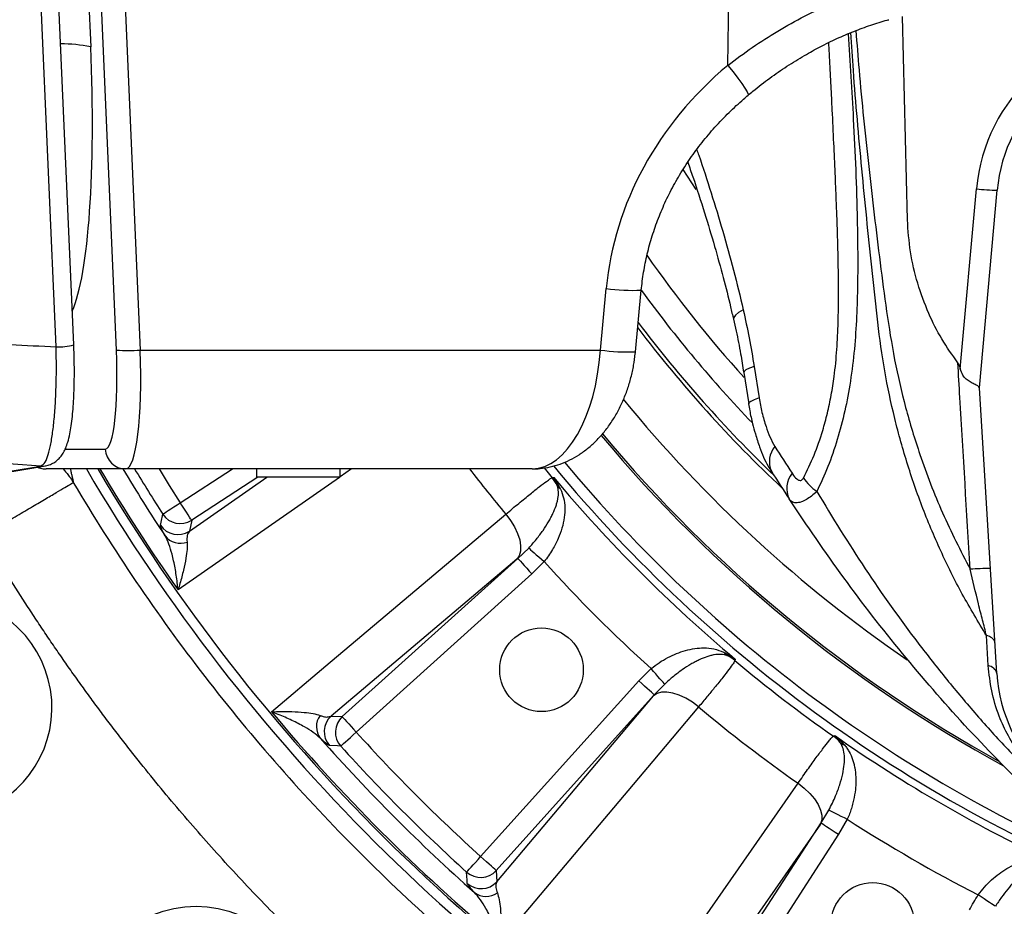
# Model space of a CAD drawing. Extents: x 0 to 16820, y 0 to 11880.
# Tile 10 of 77: x 7970 to 8206, y 6075 to 6287. Entities that reach past the tile are written whole.
import ezdxf

# ---------------------------------------------------------------- set-up
doc = ezdxf.new("R2010")
doc.units = 0
doc.header["$LTSCALE"] = 20
doc.layers.get('0').update_dxf_attribs({"linetype": 'CONTINUOUS'})
doc.styles.add('SLDTEXTSTYLE0', font='TXT', dxfattribs={"width": 0.605})
doc.dimstyles.new('SLDDIMSTYLE1', dxfattribs={"dimtxt": 100, "dimasz": 100, "dimexe": 0, "dimexo": 0.0625, "dimgap": 25, "dimtad": 1, "dimdec": 4, "dimlfac": 20, "dimzin": 12, "dimtxsty": 'SLDTEXTSTYLE0', "dimsah": 1, "dimcen": 0.09, "dimazin": 3, "dimtfac": 1, "dimtofl": 0, "dimtmove": 0, "dimatfit": 3, "dimtolj": 1, "dimtzin": 12})

# ---------------------------------------------------------------- blocks, each defined once
blk = doc.blocks.new('_D_3')
at = {"color": 7, "linetype": 'CONTINUOUS'}
for p, q in [((8406, 6401.82), (13085.4, 6401.82)), ((4232.76, 5673.02), (3718.3, 5582.3))]:
    blk.add_line(p, q, dxfattribs=at)
blk.add_arc((8366, 6401.82), 4689.4, 190, 0, dxfattribs=at)
for points in [[(13055.4, 6401.82), (13039.33, 6301.99), (13069.33, 6301.67)], [(3747.84, 5587.51), (3751.51, 5486.46), (3781, 5491.99)]]:
    blk.add_solid(points, dxfattribs=at)
at = {"color": 7, "linetype": 'CONTINUOUS', "insert": (8621.93, 1846.3), "char_height": 100, "attachment_point": 1, "rotation": 5, "style": 'SLDTEXTSTYLE0'}
blk.add_mtext('170°', dxfattribs=at)

msp = doc.modelspace()

# ---------------------------------------------------------------- linework, layer by layer
at = {"color": 8, "linetype": 'CONTINUOUS'}
for p, q in [((7984.6988929, 6338.8197942), (7987.2504486, 6280.2497147)), ((7993.3907701, 6207.7497093), (7987.6807941, 6338.8197942)), ((7993.3935715, 6338.8197942), (7999.1035474, 6207.7497093)), ((7978.973837, 6208.5144667), (7973.7031473, 6329.6982868)), ((8139.6701349, 6275.8220582), (8140.087874, 6302.8197958)), ((8132.1403993, 6246.1519538), (8129.0130181, 6250.9556709)), ((8195.2874227, 6203.2358496), (8199.1664184, 6246.282324)), ((8109.1973199, 6207.7497093), (8110.5873598, 6222.483307)), ((7999.1035474, 6207.7497093), (8109.1973199, 6207.7497093)), ((8145.9824903, 6203.810945), (8147.1491618, 6196.3082998)), ((7981.1364425, 6184.0581147), (7990.7116009, 6184.0581147)), ((7964.4460393, 6178.1962065), (7975.2896143, 6180.0119428)), ((8008.6918188, 6171.2226866), (8021.160276, 6179.3197988)), ((8049.6801747, 6179.3197988), (8046.9181253, 6177.3954181)), ((8095.7058383, 6179.5476376), (8097.6585461, 6177.1941333)), ((8046.7512919, 6177.2791891), (8008.1420554, 6150.3793596)), ((8010.8514441, 6164.4051372), (8029.3899788, 6177.3197947)), ((8027.2483541, 6177.3197947), (8011.4112807, 6167.0350729)), ((8011.4112807, 6167.0350729), (8010.8514441, 6164.4051372)), ((8089.4568874, 6157.9163967), (8092.0479311, 6160.3994815)), ((8089.2112268, 6157.7095537), (8044.7535826, 6120.2230452)), ((8047.4388016, 6120.0831233), (8089.4568874, 6157.9163967)), ((8095.7380546, 6157.1443675), (8092.7979661, 6154.2057692)), ((8092.7979661, 6154.2057692), (8050.7798506, 6116.3724957)), ((8202.0014687, 6132.2744189), (8201.57385, 6139.4495665)), ((8118.3829023, 6128.620833), (8121.3215007, 6131.5609215)), ((8080.5496288, 6086.6027175), (8118.3829023, 6128.620833)), ((8124.5766146, 6127.870798), (8122.0935298, 6125.2797543)), ((8122.0935298, 6125.2797543), (8084.2602564, 6083.2616685)), ((8084.4001783, 6080.5764495), (8121.8866868, 6125.0340937)), ((8044.7535826, 6120.2230452), (8047.4388016, 6120.0831233)), ((8162.0066179, 6094.6533678), (8163.8667, 6097.7224408)), ((8161.8228568, 6094.3900047), (8128.5822703, 6046.674311)), ((8131.212206, 6047.2341476), (8162.0066179, 6094.6533678)), ((8168.2735695, 6095.533341), (8166.1942167, 6091.9339059)), ((8166.1942167, 6091.9339059), (8135.3998197, 6044.5146857)), ((8084.2602564, 6083.2616685), (8084.4001783, 6080.5764495))]:
    msp.add_line(p, q, dxfattribs=at)
at = {"color": 7, "linetype": 'CONTINUOUS'}
for p, q in [((7983.1880046, 6208.993405), (7977.9173447, 6330.177225)), ((8182.6530857, 6238.8643323), (8181.4634217, 6287.5154836)), ((8199.887426, 6198.7030058), (8204.1462375, 6245.9644674)), ((8117.5909055, 6207.3337881), (8118.9809604, 6222.0673858)), ((8143.4966041, 6202.4094461), (8144.6762247, 6194.8722748)), ((8204.0659351, 6130.3850113), (8199.887426, 6198.7030058)), ((7965.5707492, 6178.2526819), (7976.4143242, 6180.0684182)), ((7995.6432594, 6179.3197988), (7976.566912, 6179.3197988)), ((8092.9107083, 6179.3197988), (7995.6432594, 6179.3197988)), ((8026.9181443, 6179.3197988), (8026.9181443, 6177.3197947)), ((8046.9181253, 6177.3197947), (8046.9181253, 6179.3197988)), ((8046.9181253, 6177.3197947), (8026.9181443, 6177.3197947))]:
    msp.add_line(p, q, dxfattribs=at)
at = {"color": 8, "linetype": 'CONTINUOUS', "flags": 128}
for points in [[(8139.6701349, 6275.8220582), (8140.9246786, 6274.2574362), (8142.05894, 6272.7819531), (8143.0244906, 6271.4586554), (8143.7800987, 6270.3440188), (8144.2935033, 6269.4856523), (8144.5427699, 6268.9202128), (8144.5292545, 6268.6795442)], [(8143.3754129, 6217.3616289), (8142.2702087, 6216.7178838), (8141.4994312, 6216.1081134), (8141.0877271, 6215.5517785), (8141.0339339, 6215.1173203)], [(8145.9824903, 6203.810945), (8144.8332084, 6203.3935784), (8144.0204246, 6203.0029891), (8143.5701711, 6202.6516794), (8143.4809877, 6202.4073301)], [(8147.1491618, 6196.3082998), (8146.0003717, 6195.8801894), (8145.1888246, 6195.4792736), (8144.7405679, 6195.1183973), (8144.653411, 6194.8675959)], [(7975.2896143, 6180.0119428), (7976.3285829, 6180.0548433), (7976.4303876, 6180.0711302)], [(8003.594221, 6179.3197988), (8006.0480548, 6175.3716467), (8008.6918188, 6171.2226866)], [(8097.6585461, 6177.1941333), (8097.8892161, 6177.2399096), (8098.0234457, 6177.2665529)], [(8004.4965161, 6168.5151158), (8004.6133412, 6168.5905157), (8004.8766447, 6168.7604485), (8005.2770091, 6169.0188347), (8005.8000101, 6169.3563609), (8006.4268721, 6169.7609274), (8007.1350945, 6170.2180056), (8007.8992261, 6170.7111596), (8008.6918188, 6171.2226866)], [(8011.4112807, 6167.0350729), (8011.335553, 6167.1516894), (8011.1648751, 6167.4145161), (8010.9053565, 6167.8141354), (8010.5663551, 6168.3361678), (8010.1600004, 6168.9618824), (8009.7009255, 6169.6688084), (8009.2056109, 6170.4315393), (8008.6918188, 6171.2226866)], [(8003.948809, 6165.866494), (8004.0986849, 6166.5942816), (8004.4965161, 6168.5151158)], [(8030.5044664, 6121.2361155), (8043.4989942, 6132.1919559), (8086.5747346, 6168.5088275)], [(8086.5747346, 6168.5088275), (8087.7081467, 6167.016208), (8088.6583937, 6165.4569207), (8089.3918885, 6163.8860999), (8089.8827029, 6162.3592822), (8090.1134623, 6160.9304844), (8090.0760008, 6159.6502213), (8089.7716893, 6158.5637628), (8089.2112268, 6157.7095537)], [(8092.0479311, 6160.3994815), (8092.218907, 6160.248652), (8092.4962176, 6160.0040345), (8092.8714884, 6159.6730052), (8093.3333946, 6159.2655627), (8093.8679589, 6158.7940155), (8094.4589986, 6158.2726388), (8095.0887216, 6157.7171533), (8095.7380546, 6157.1443675)], [(8089.4568874, 6157.9163967), (8089.5499302, 6157.8130721), (8089.7596492, 6157.5801818), (8090.0784744, 6157.2260855), (8090.4949619, 6156.7635088), (8090.9942104, 6156.2090515), (8091.5582193, 6155.5826513), (8092.1667529, 6154.9067943), (8092.7979661, 6154.2057692)], [(8141.443686, 6133.8463126), (8141.4170427, 6133.712083), (8141.3712664, 6133.481413)], [(8124.5766146, 6127.870798), (8124.4257851, 6128.0417739), (8124.1811676, 6128.3190845), (8123.8501383, 6128.6943553), (8123.4426958, 6129.1562615), (8122.9711486, 6129.6908258), (8122.4497719, 6130.2818654), (8121.8942864, 6130.9115885), (8121.3215007, 6131.5609215)], [(8122.0935298, 6125.2797543), (8121.9902052, 6125.3727971), (8121.7573149, 6125.582516), (8121.4032186, 6125.9013413), (8120.9406419, 6126.3178287), (8120.3861846, 6126.8170773), (8119.7597845, 6127.3810862), (8119.0839274, 6127.9896198), (8118.3829023, 6128.620833)], [(8132.6859606, 6122.3976015), (8131.1933411, 6123.5310136), (8129.6340538, 6124.4812606), (8128.063233, 6125.2147554), (8126.5364153, 6125.7055698), (8125.1076175, 6125.9363292), (8123.8273544, 6125.8988677), (8122.7408959, 6125.5945562), (8121.8866868, 6125.0340937)], [(8132.6859606, 6122.3976015), (8121.7303438, 6109.4028948), (8085.4132487, 6066.3273333)], [(8047.4388016, 6120.0831233), (8047.5318147, 6119.9797986), (8047.7415336, 6119.7468935), (8048.0603589, 6119.3928121), (8048.4768761, 6118.9302205), (8048.9760948, 6118.375778), (8049.5401038, 6117.7493928), (8050.1486374, 6117.0735358), (8050.7798506, 6116.3724957)], [(8047.07873, 6113.0208968), (8047.1817864, 6113.1142376), (8047.4140955, 6113.3245824), (8047.7672828, 6113.644421), (8048.2286824, 6114.0622495), (8048.7816943, 6114.5630477), (8049.4065, 6115.128815), (8050.0806285, 6115.7392858), (8050.7798506, 6116.3724957)], [(8164.9393452, 6115.3969763), (8165.150301, 6115.500897), (8165.2730716, 6115.5613957)], [(8047.07873, 6113.0208968), (8046.3356389, 6113.0633651), (8044.37858, 6113.177359)], [(8114.5564927, 6043.9649223), (8124.2726756, 6057.9106806), (8156.4811481, 6104.1389404)], [(8156.4811481, 6104.1389404), (8157.962249, 6102.9905079), (8159.283684, 6101.7302869), (8160.3987528, 6100.4028319), (8161.2679971, 6099.0550815), (8161.8606908, 6097.7346896), (8162.1558828, 6096.4883564), (8162.1431274, 6095.3601597), (8161.8228568, 6094.3900047)], [(8163.8667, 6097.7224408), (8164.0708758, 6097.6210235), (8164.4020541, 6097.4565147), (8164.8502214, 6097.2338913), (8165.4018326, 6096.9598888), (8166.0402132, 6096.6427623), (8166.7460812, 6096.2921081), (8167.498113, 6095.918536), (8168.2735695, 6095.533341)], [(8162.0066179, 6094.6533678), (8162.1232344, 6094.5776401), (8162.3860611, 6094.4069622), (8162.7856655, 6094.1474436), (8163.3077128, 6093.8084422), (8163.9334274, 6093.4020875), (8164.6403385, 6092.9430126), (8165.4030694, 6092.447698), (8166.1942167, 6091.9339059)], [(8077.1980299, 6082.9015969), (8077.2913707, 6083.0046533), (8077.5017155, 6083.2369624), (8077.8215541, 6083.5901497), (8078.2393826, 6084.0515493), (8078.7401808, 6084.6045612), (8079.3059481, 6085.2293669), (8079.9164189, 6085.9034954), (8080.5496288, 6086.6027175)], [(8084.2602564, 6083.2616685), (8084.1569318, 6083.3546816), (8083.9240266, 6083.5644005), (8083.5699452, 6083.8832258), (8083.1073536, 6084.299743), (8082.5529112, 6084.7989617), (8081.9265259, 6085.3629707), (8081.2506689, 6085.9715043), (8080.5496288, 6086.6027175)], [(8077.3544921, 6080.2014469), (8077.3109211, 6080.9432267), (8077.1980299, 6082.9015969)], [(8203.7060274, 6074.721217), (8203.5160972, 6074.8473106), (8203.2080306, 6075.0518738), (8202.7911557, 6075.3286777), (8202.2780491, 6075.6693779), (8201.6842229, 6076.0636924), (8201.0276182, 6076.4996706), (8200.3280832, 6076.9641696), (8199.6067477, 6077.4431227)]]:
    msp.add_lwpolyline(points, dxfattribs=at)
at = {"color": 7, "linetype": 'CONTINUOUS', "flags": 128}
msp.add_lwpolyline([(8199.887426, 6198.7030058), (8199.8871131, 6198.7083255), (8199.8861296, 6198.7242846)], dxfattribs=at)
at = {"color": 7, "linetype": 'CONTINUOUS'}
for centre, radius in [((8095.0973854, 6131.2876758), 10), ((8174.3469283, 6070.3918732), 10), ((8012.4435377, 6048.2664046), 26.5)]:
    msp.add_circle(centre, radius, dxfattribs=at)
for centre, radius, start, end in [((8365.9969283, 6401.8197952), 4157, 190, 170), ((8365.9969283, 6401.8197952), 1594, 190, 170), ((8240.9969283, 6242.6437952), 37, 90, 174.85089028), ((8365.9969283, 6401.8197952), 305.5, 216.040564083, 223.815816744), ((8365.9969283, 6401.8197952), 334.4641016, 219.886808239, 241.35739309), ((8365.9969283, 6401.8197952), 334, 219.873345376, 241.14029232), ((7976.568189, 6184.2087557), 4.8889571, 245.609723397, 269.985034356), ((8505.9969283, 6401.8197952), 420, 212.078827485, 213.152524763), ((7951.4781421, 6122.2233435), 26.5, 286.716085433, 92.022821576), ((8240.9969283, 6132.6437952), 37, 183.5, 270)]:
    msp.add_arc(centre, radius, start, end, dxfattribs=at)
at = {"color": 8, "linetype": 'CONTINUOUS'}
for centre, radius, start, end in [((8240.9969283, 6242.5129105), 42, 90, 174.85089028), ((7979.8529804, 6242.6315521), 38.3386058, 78.874954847, 89.694292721), ((8204.7042638, 6293.87501), 47.9137922, 263.362957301, 269.332691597), ((8365.9969283, 6401.8197952), 299.5705524, 214.889776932, 222.051987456), ((8116.9134363, 6265.2611316), 43.2430518, 261.587945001, 272.740473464), ((8365.9969283, 6401.8197952), 311.5748434, 217.29431392, 226.79948384), ((8365.9969283, 6401.8197952), 310.703286, 217.119755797, 226.155140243), ((7979.4081476, 6223.4726328), 14.9644699, 268.33688331, 284.630755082), ((7996.2471588, 6241.5965087), 33.9671132, 265.176142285, 274.823857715), ((8115.5259212, 6250.5631587), 43.2786627, 261.591537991, 272.734831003), ((8365.9969283, 6401.8197952), 324.8715574, 219.31832458, 235.627976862), ((7995.6720532, 6184.2853706), 4.9656553, 182.623087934, 269.667763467), ((8155.3673491, 6181.0837919), 5.7343138, 140.670033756, 203.863958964), ((8496.6376504, 6401.4010013), 408, 212.078827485, 213.152524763), ((8365.9969283, 6401.8197952), 440.1569948, 210.364645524, 239.85037162), ((8365.9969283, 6401.8197952), 437.8112773, 210.544661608, 239.85037162), ((8365.9969283, 6401.8197952), 437.3584312, 210.579675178, 215.093122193), ((8365.9969283, 6401.8197952), 432.6426478, 210.949424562, 213.457112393), ((8365.9969283, 6401.8197952), 430.2483248, 211.140818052, 212.837337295), ((8365.9969283, 6401.8197952), 364.0202733, 217.678471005, 219.861089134), ((8365.9969283, 6401.8197952), 347.8864393, 219.619650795, 248.858234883), ((8365.9969283, 6401.8197952), 345.2830534, 219.773469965, 247.32501731), ((8089.9408981, 6170.7904604), 10.0284154, 26.985154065, 39.683990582), ((8365.9969283, 6401.8197952), 349.6197189, 219.961933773, 230.038066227), ((8159.6993226, 6174.648056), 5.8964171, 142.001109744, 205.231848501), ((8101.5439634, 6177.0139916), 3.1479043, 212.105357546, 233.134654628), ((8008.6965887, 6171.2449452), 5.0092492, 213.021778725, 302.815522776), ((8008.1366893, 6168.6149272), 5.0092141, 213.276195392, 302.816635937), ((8008.67664, 6166.1531728), 4.6203572, 218.160201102, 290.618592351), ((8365.9969283, 6401.8197952), 364.5626394, 222.155717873, 227.844282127), ((8202.8160916, 6090.6181192), 64.9031354, 90.253810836, 94.556806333), ((8201.3366335, 6137.0755772), 2.3858115, 17.418214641, 84.293765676), ((8141.1911247, 6137.3668303), 3.1479043, 216.865345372, 237.894642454), ((8134.9675935, 6125.763765), 10.0284154, 50.316009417, 63.014845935), ((8365.9969283, 6401.8197952), 349.9459683, 230.067349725, 234.932650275), ((8201.5923492, 6129.7548171), 2.552601, 14.293149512, 80.777111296), ((8365.9969283, 6401.8197952), 437.3584312, 219.906877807, 230.093122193), ((8045.8791822, 6117.6699187), 4.6203697, 144.381396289, 216.839858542), ((8365.9969283, 6401.8197952), 364.0202733, 230.138910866, 234.861089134), ((8048.117283, 6116.5111914), 5.0092254, 132.18302672, 221.72365252), ((8050.8025538, 6116.371328), 5.0092168, 132.183914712, 221.978623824), ((8365.9969283, 6401.8197952), 425.2551772, 222.162662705, 227.837337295), ((8365.9969283, 6401.8197952), 432.6426478, 221.542887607, 228.457112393), ((8159.1436439, 6107.2157908), 10.0260636, 41.983701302, 54.685545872), ((8365.9969283, 6401.8197952), 349.6197189, 234.961933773, 245.038066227), ((8168.7392916, 6116.2290966), 3.1484737, 227.107686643, 248.133223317), ((8365.9969283, 6401.8197952), 430.2483248, 222.162662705, 227.837337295), ((8365.9969283, 6401.8197952), 364.5626394, 237.155717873, 242.844282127), ((8080.5484611, 6086.6254207), 5.0092168, 228.021376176, 317.816085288), ((8080.6883245, 6083.9401499), 5.0092254, 228.27634748, 317.816973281), ((8081.8470518, 6081.7020491), 4.6203697, 233.160141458, 305.618603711)]:
    msp.add_arc(centre, radius, start, end, dxfattribs=at)
for centre, major_axis, ratio, start_param, end_param in [((7976.1254183, 6283.9132335), (-3.713891, 69.9976022), 0.1560060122, 3.4347750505, 4.6517520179), ((8199.8052684, 6218.2964357), (88.8620132, 12.3245253), 0.8895247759, 2.1844565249, 2.9345602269), ((7989.4175333, 6209.0581154), (-1.3263896, 24.9991436), 0.1560060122, 3.1333155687, 4.6517520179), ((7994.3492071, 6209.3197952), (-1.3264313, 29.9992851), 0.1561366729, 3.1346891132, 4.6531255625), ((8094.0832119, 6209.3197952), (1.5755056, 29.9894266), 0.5055053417, 3.1681433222, 4.6865797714)]:
    msp.add_ellipse(centre, major_axis=major_axis, ratio=ratio, start_param=start_param, end_param=end_param, dxfattribs=at)
for points, knots in [([(8139.6701349, 6275.8220582), (8141.6083716, 6277.2820667), (8145.4847769, 6280.2020322), (8151.6408681, 6284.1163455), (8158.0111378, 6287.6654816), (8164.8817519, 6290.9088876), (8172.1907627, 6293.7868073), (8177.2908376, 6295.2005095), (8179.8538132, 6295.9109469)], [0, 0, 0, 0, 0.1563252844, 0.3126450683, 0.4728208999, 0.6329843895, 0.815561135, 1, 1, 1, 1]), ([(8168.4884293, 6283.3820133), (8168.9193817, 6276.5660491), (8169.8594675, 6261.6976054), (8170.5717001, 6244.2582839), (8170.7802571, 6231.089165), (8170.7548692, 6223.4234366), (8170.530871, 6215.7088244), (8170.0237882, 6207.9464238), (8169.1042714, 6200.3733384), (8167.7359388, 6193.1101688), (8165.92791, 6186.2696955), (8163.7012956, 6179.7794478), (8161.8756285, 6175.8577961), (8160.966651, 6173.9052533)], [0, 0, 0, 0, 0.180519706, 0.3937883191, 0.4610746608, 0.5285869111, 0.5964716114, 0.6654250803, 0.7351938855, 0.8010605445, 0.8673429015, 0.9339516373, 1, 1, 1, 1]), ([(8201.57385, 6139.4495665), (8199.6000279, 6142.7363538), (8195.6440521, 6149.3238018), (8190.5084976, 6159.7174707), (8185.9800125, 6170.4770537), (8182.2161153, 6181.5415288), (8179.1656135, 6192.7951882), (8176.8249906, 6204.2207653), (8175.3702903, 6215.8485103), (8173.67368, 6231.4761651), (8171.723967, 6251.0648824), (8170.0201763, 6269.770039), (8169.3196159, 6280.6459025), (8169.1258116, 6283.6546226)], [0, 0, 0, 0, 0.0768915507, 0.1541076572, 0.2323411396, 0.3109341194, 0.3883435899, 0.4660782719, 0.5446117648, 0.6232374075, 0.7813594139, 0.9395148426, 1, 1, 1, 1]), ([(8170.3174872, 6284.1352372), (8170.5620597, 6281.0092051), (8171.4106254, 6270.1631643), (8173.3354105, 6251.6355786), (8175.6208153, 6232.3920406), (8177.6223046, 6216.9788529), (8179.4611695, 6205.4226683), (8182.0910177, 6193.9744017), (8185.8531637, 6181.7226266), (8190.8177183, 6168.6863924), (8195.3735384, 6159.7836167), (8197.6597024, 6155.3160994)], [0, 0, 0, 0, 0.0708822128, 0.2459320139, 0.4210385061, 0.5089904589, 0.5971950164, 0.6853657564, 0.7741568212, 0.8866692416, 1, 1, 1, 1]), ([(8157.7591164, 6177.1153359), (8158.6421456, 6178.9180052), (8160.3935589, 6182.4934464), (8162.2336666, 6187.7948179), (8163.5447434, 6192.6318754), (8164.4567213, 6196.9562649), (8165.2550485, 6202.0326572), (8165.8282063, 6207.8695537), (8166.107322, 6214.3275338), (8166.1862902, 6220.9217499), (8166.1457185, 6226.2104197), (8166.0755315, 6230.0113577), (8166.0240418, 6232.1837443), (8165.9691228, 6234.1941191), (8165.9036548, 6236.3393224), (8165.8277166, 6238.6193626), (8165.7412244, 6241.0342335), (8165.5961858, 6244.8471463), (8165.3717697, 6250.2577924), (8165.0462879, 6257.4655996), (8164.7573786, 6263.4616957), (8164.5298567, 6268.0295346), (8164.3818788, 6270.9522967), (8164.2274872, 6273.9583041), (8164.0664092, 6277.0475431), (8163.937522, 6279.4952146), (8163.8616886, 6280.9130987), (8163.8424112, 6281.2735362)], [0, 0, 0, 0, 0.0650052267, 0.1289323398, 0.1712529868, 0.214034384, 0.2575392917, 0.3184017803, 0.3794140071, 0.4382519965, 0.5022273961, 0.5266351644, 0.5440323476, 0.562679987, 0.5825786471, 0.6037286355, 0.6261306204, 0.6497846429, 0.7098481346, 0.7767330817, 0.8504413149, 0.8767973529, 0.9039272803, 0.9318312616, 0.96050915, 0.9899611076, 1, 1, 1, 1]), ([(8132.2396411, 6255.6547968), (8132.4026534, 6255.2128441), (8133.6442273, 6251.8467363), (8135.6998844, 6245.3317608), (8138.5085932, 6236.1956264), (8141.1066377, 6226.8847782), (8142.6191875, 6220.5358735), (8143.3754129, 6217.3616289)], [0, 0, 0, 0, 0.0363138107, 0.2765820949, 0.5168427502, 0.7584371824, 1, 1, 1, 1]), ([(8143.3754129, 6217.3616289), (8143.8665416, 6215.1307869), (8144.8501831, 6210.6628149), (8145.6047006, 6206.0970435), (8145.9824903, 6203.810945)], [0, 0, 0, 0, 0.4992963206, 1, 1, 1, 1]), ([(7879.4250501, 6210.8992933), (7888.7254941, 6210.8098041), (7907.3236694, 6210.6308518), (7933.2205983, 6210.246432), (7957.1087755, 6209.6090158), (7971.6866413, 6208.8792584), (7978.973837, 6208.5144667)], [0, 0, 0, 0, 0.2801538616, 0.5602260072, 0.7801654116, 1, 1, 1, 1]), ([(7975.2896143, 6180.0119428), (7975.2896143, 6180.0119428), (7975.2896107, 6180.011941), (7976.282512, 6180.5120423), (7976.872054, 6182.0733787), (7977.572826, 6184.489005), (7978.1004022, 6187.5124433), (7978.5349635, 6191.2040853), (7978.8428979, 6195.4021298), (7979.0113916, 6200.060272), (7979.0713509, 6204.4839474), (7978.9738368, 6207.34838), (7978.973837, 6208.5144469), (7978.973837, 6208.5144667)], [0, 0, 0, 0, 0.0000026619, 0.1208678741, 0.2459520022, 0.3564770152, 0.4701705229, 0.5811882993, 0.6953894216, 0.8070272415, 0.9218852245, 0.999998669, 1, 1, 1, 1]), ([(8197.6597024, 6155.3160994), (8196.8420411, 6169.0073542), (8195.8592943, 6185.4628681), (8194.8861041, 6201.9210799), (8194.7226239, 6204.6857922)], [0, 0, 0, 0, 0.8320162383, 1, 1, 1, 1]), ([(8147.1491618, 6196.3082998), (8147.3640096, 6195.136964), (8147.7972139, 6192.7751635), (8148.7162536, 6189.6700073), (8149.7260708, 6186.9150856), (8150.5273736, 6185.4550335), (8150.9318067, 6184.718117)], [0, 0, 0, 0, 0.2785980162, 0.5617457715, 0.7788046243, 1, 1, 1, 1]), ([(7975.2896143, 6180.0119428), (7963.5847617, 6180.7890808), (7940.1658346, 6182.3439689), (7905.2572078, 6184.7052716), (7872.8794022, 6186.9028878), (7842.961543, 6188.9278619), (7815.4809321, 6190.776088), (7797.0599425, 6191.9938121), (7787.85208, 6192.6025002)], [0, 0, 0, 0, 0.1865618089, 0.3732706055, 0.5600609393, 0.706792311, 0.8534380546, 1, 1, 1, 1]), ([(7980.6874407, 6179.3197988), (7980.7152282, 6179.2904059), (7980.9719502, 6179.0188517), (7981.4460889, 6178.4088108), (7982.2502521, 6177.3750093), (7982.774312, 6176.5571474), (7983.0842329, 6176.0734765)], [0, 0, 0, 0, 0.0297713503, 0.2750503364, 0.5712759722, 1, 1, 1, 1]), ([(7982.3621823, 6179.3197988), (7982.3774677, 6179.2555138), (7982.4642088, 6178.8907117), (7982.6095014, 6178.2626354), (7982.7906507, 6177.4597031), (7982.9477159, 6176.7361475), (7983.0364728, 6176.2936768), (7983.0789877, 6176.0817318)], [0, 0, 0, 0, 0.05633813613, 0.31970536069, 0.56476080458, 0.79151882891, 1, 1, 1, 1]), ([(8086.5747346, 6168.5088275), (8087.6245429, 6169.3868117), (8089.7545469, 6171.1681939), (8092.4416337, 6173.3575615), (8094.6897641, 6175.1388425), (8096.2230292, 6176.2919922), (8097.2174508, 6176.9792181), (8097.5107178, 6177.1221068), (8097.6585461, 6177.1941333)], [0, 0, 0, 0, 0.1787392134, 0.3626521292, 0.5413513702, 0.7252166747, 0.8614889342, 1, 1, 1, 1]), ([(8099.6554278, 6174.4955223), (8099.4207312, 6174.9848694), (8099.1667693, 6175.460245), (8098.6223309, 6176.3838381), (8098.3312388, 6176.8329094), (8098.0234374, 6177.2665587)], [0, 0, 0, 0, 0.5, 0.5, 1, 1, 1, 1]), ([(8098.877455, 6175.3409539), (8098.7680682, 6175.687286), (8098.6416993, 6176.0207512), (8098.3566583, 6176.6625568), (8098.1977064, 6176.9713597), (8098.0234374, 6177.2665587)], [0, 0, 0, 0, 0.5, 0.5, 1, 1, 1, 1]), ([(8155.0528122, 6178.2781629), (8155.0900627, 6178.2219243), (8155.4329929, 6177.7041881), (8155.9794225, 6177.0232661), (8156.700176, 6176.573649), (8157.1622328, 6176.5428876), (8157.5152697, 6176.7272087), (8157.6779456, 6176.9861376), (8157.7591164, 6177.1153359)], [0, 0, 0, 0, 0.0485874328, 0.4472989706, 0.647213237, 0.7751093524, 0.8877858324, 1, 1, 1, 1]), ([(8157.7591164, 6177.1153359), (8158.2060192, 6176.557438), (8159.0998236, 6175.4416436), (8160.3443757, 6174.4173829), (8160.966651, 6173.9052533)], [0, 0, 0, 0, 0.5000006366, 1, 1, 1, 1]), ([(7961.6305707, 6163.424867), (7962.8429827, 6164.1396787), (7964.0959802, 6164.8784188), (7966.6297184, 6166.3722556), (7967.9102359, 6167.1272209), (7970.4298242, 6168.6127152), (7971.6684915, 6169.3430065), (7974.0290341, 6170.734731), (7975.1504396, 6171.3958873), (7977.2085908, 6172.6093283), (7978.1449755, 6173.1614004), (7979.7858398, 6174.1288183), (7980.4902011, 6174.5440943), (7981.6480057, 6175.2267107), (7982.1015855, 6175.4941315), (7982.7666939, 6175.8862649), (7982.9785151, 6176.0111501), (7983.0842397, 6176.073483)], [0, 0, 0, 0, 0.125, 0.125, 0.25, 0.25, 0.375, 0.375, 0.5, 0.5, 0.625, 0.625, 0.75, 0.75, 0.875, 0.875, 1, 1, 1, 1]), ([(7983.0789069, 6176.0821706), (7992.5724764, 6159.9782596), (8003.0832448, 6144.4740987), (8025.9722655, 6114.9114877), (8038.3504212, 6100.8531623), (8064.7774548, 6074.4057216), (8078.8262212, 6062.0167179), (8108.371155, 6039.1048847), (8123.8671977, 6028.5821517), (8139.9637755, 6019.0761545)], [0, 0, 0, 0, 0.25, 0.25, 0.5, 0.5, 0.75, 0.75, 1, 1, 1, 1]), ([(8092.0479321, 6160.3994746), (8092.6953301, 6161.0882347), (8093.3029302, 6161.7857205), (8094.1595699, 6162.8417071), (8094.4368997, 6163.1966624), (8094.9680526, 6163.9024095), (8095.2216602, 6164.2527863), (8095.9483939, 6165.296454), (8096.3876582, 6165.9822751), (8096.9813359, 6166.9963163), (8097.1682998, 6167.3318832), (8097.5201106, 6167.9981973), (8097.6844779, 6168.328205), (8098.1369987, 6169.2959807), (8098.3876397, 6169.9166879), (8098.6882575, 6170.8153635), (8098.7758395, 6171.1095173), (8098.9250766, 6171.687815), (8098.9868774, 6171.9728701), (8099.1300932, 6172.8071386), (8099.1702939, 6173.3336617), (8099.1390279, 6174.095786), (8099.1132377, 6174.3452595), (8099.0255361, 6174.8415685), (8098.9640105, 6175.0879642), (8098.877455, 6175.3409539)], [0, 0, 0, 0, 0.125, 0.125, 0.1875, 0.1875, 0.25, 0.25, 0.375, 0.375, 0.4375, 0.4375, 0.5, 0.5, 0.625, 0.625, 0.6875, 0.6875, 0.75, 0.75, 0.875, 0.875, 0.9375, 0.9375, 1, 1, 1, 1]), ([(8099.6554209, 6174.4955181), (8099.9374068, 6173.7931737), (8100.508546, 6172.370633), (8100.7510311, 6170.133956), (8100.6178685, 6167.72199), (8100.0755591, 6165.2201795), (8099.1292443, 6162.6214644), (8097.7621795, 6159.8682138), (8096.4417875, 6158.0913744), (8095.7380546, 6157.1443675)], [0, 0, 0, 0, 0.1410020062, 0.2855879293, 0.4246295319, 0.5673186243, 0.701701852, 0.8410152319, 1, 1, 1, 1]), ([(8160.966651, 6173.9052533), (8160.5414107, 6173.531598), (8159.6777603, 6172.7727151), (8158.4385326, 6171.941417), (8157.1456331, 6171.3197348), (8155.9722546, 6171.1252998), (8154.9923433, 6171.3904226), (8154.5744878, 6171.8864242), (8154.3654813, 6172.1345185)], [0, 0, 0, 0, 0.1407100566, 0.2857779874, 0.4385227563, 0.6417974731, 0.8208311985, 1, 1, 1, 1]), ([(8160.966651, 6173.9052533), (8164.7537597, 6167.7070086), (8172.3407221, 6155.2896604), (8182.96984, 6140.4522091), (8192.0227491, 6128.9211823), (8199.1674043, 6120.454235), (8206.5896703, 6112.2044259), (8211.782207, 6106.9203408), (8214.3784774, 6104.2782961)], [0, 0, 0, 0, 0.2475987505, 0.4960307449, 0.621728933, 0.7474262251, 0.8737130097, 1, 1, 1, 1]), ([(8005.0437165, 6163.2984279), (8004.7805486, 6163.8048419), (8004.2447055, 6164.8359646), (8003.9557219, 6165.589948), (8003.9506492, 6165.7928771), (8003.948809, 6165.866494)], [0, 0, 0, 0, 0.3808091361, 0.7753753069, 1, 1, 1, 1]), ([(8125.5829058, 5998.6546088), (8124.9604044, 5999.0270372), (8123.7154571, 5999.7718608), (8121.8546968, 6000.9000133), (8119.9989388, 6002.0360827), (8118.1486533, 6003.1808572), (8116.3037143, 6004.3341258), (8114.4641556, 6005.4959449), (8112.6299682, 6006.6662995), (8110.8011544, 6007.8451935), (8108.9777136, 6009.032626), (8107.159646, 6010.2285971), (8105.3469515, 6011.4331068), (8103.5396303, 6012.6461551), (8101.7376821, 6013.867742), (8099.9411072, 6015.0978676), (8098.1499054, 6016.3365317), (8096.3640767, 6017.5837345), (8094.5836213, 6018.8394758), (8092.808539, 6020.1037558), (8091.0388298, 6021.3765745), (8089.2744943, 6022.6579311), (8087.51553, 6023.9478288), (8082.165156, 6027.9094705), (8073.3498632, 6034.6969775), (8061.3220697, 6044.6114098), (8049.6407334, 6054.9123235), (8038.3103652, 6065.5959654), (8027.3404253, 6076.6501055), (8016.7419249, 6088.064227), (8006.5220697, 6099.8315069), (7999.0934781, 6108.9804695), (7994.1949515, 6115.2775834), (7991.6676056, 6118.5862774), (7989.1711733, 6121.9149955), (7986.705647, 6125.2637469), (7984.2710289, 6128.632529), (7981.8673183, 6132.0213424), (7979.4945158, 6135.430187), (7977.1526203, 6138.8590622), (7974.8416358, 6142.3079703), (7972.5615475, 6145.7769023), (7970.312411, 6149.2658911), (7968.0940193, 6152.7748144), (7965.9071447, 6156.3041276), (7963.7489044, 6159.8521309), (7962.3365894, 6162.2337415), (7961.6303271, 6163.4247234)], [0, 0, 0, 0, 0.0092652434, 0.0185296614, 0.0277934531, 0.0370568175, 0.0463199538, 0.0555830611, 0.0648463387, 0.0741099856, 0.0833742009, 0.0926391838, 0.1019051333, 0.1111722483, 0.1204407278, 0.1297107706, 0.1389825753, 0.1482563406, 0.1575322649, 0.1668105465, 0.1760913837, 0.1853749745, 0.1946615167, 0.2039512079, 0.2704071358, 0.3367341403, 0.4030055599, 0.4692949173, 0.5356041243, 0.6018823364, 0.6682026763, 0.7346381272, 0.7523764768, 0.7701020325, 0.787816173, 0.8055202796, 0.8232157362, 0.8409039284, 0.8585862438, 0.8762640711, 0.8939388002, 0.9116118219, 0.9292845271, 0.946958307, 0.9646345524, 0.9823146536, 1, 1, 1, 1]), ([(8008.1420554, 6150.3793596), (8008.1413207, 6150.3871383), (8008.0866209, 6150.9662915), (8007.8931594, 6152.756429), (8007.4624726, 6155.6655677), (8006.7827064, 6158.7378976), (8006.0004275, 6161.3709527), (8005.3622883, 6162.6566049), (8005.0437165, 6163.2984279)], [0, 0, 0, 0, 0.0015582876, 0.1160199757, 0.3619096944, 0.607599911, 0.8041060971, 1, 1, 1, 1]), ([(8010.8514444, 6164.4051435), (8010.6164783, 6164.1739868), (8010.4479653, 6163.8417088), (8010.2587199, 6162.9880925), (8010.2354241, 6162.4670928), (8010.3036816, 6161.8287729)], [0, 0, 0, 0, 0.5, 0.5, 1, 1, 1, 1]), ([(8010.3036774, 6161.8287711), (8010.3225553, 6161.2739051), (8010.3603695, 6160.1624566), (8010.0350441, 6157.8450202), (8009.4760501, 6155.1183858), (8008.784248, 6152.5164659), (8008.3055744, 6150.9079069), (8008.1442314, 6150.3863932), (8008.1420554, 6150.3793596)], [0, 0, 0, 0, 0.1958704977, 0.3923469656, 0.6379971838, 0.8838509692, 0.9984334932, 1, 1, 1, 1]), ([(8201.57385, 6139.4495665), (8201.2566105, 6140.6856608), (8200.618669, 6143.1713404), (8199.2904961, 6148.4717662), (8198.3198743, 6152.5454018), (8197.6597024, 6155.3160994)], [0, 0, 0, 0, 0.2403486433, 0.4833204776, 1, 1, 1, 1]), ([(8121.3215007, 6131.5609215), (8121.9566271, 6132.0475559), (8123.2484005, 6133.0373138), (8125.3244673, 6134.2313205), (8127.440739, 6135.2051106), (8129.6111216, 6135.9412123), (8131.8078536, 6136.415218), (8134.0994612, 6136.5757155), (8136.3915382, 6136.379266), (8137.9057588, 6135.7811896), (8138.6726512, 6135.4782878)], [0, 0, 0, 0, 0.1079713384, 0.2196011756, 0.3302509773, 0.443624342, 0.5685253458, 0.6962187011, 0.8461468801, 1, 1, 1, 1]), ([(8139.518087, 6134.7003218), (8139.2651505, 6134.7868592), (8139.0189055, 6134.8483449), (8138.523078, 6134.9360055), (8138.2739371, 6134.961793), (8137.513119, 6134.9931851), (8136.9878737, 6134.9532437), (8136.1563632, 6134.811001), (8135.8711447, 6134.7493904), (8135.2915974, 6134.6001323), (8134.9968354, 6134.5124846), (8134.0963873, 6134.2115458), (8133.4745667, 6133.960527), (8132.5052646, 6133.5073194), (8132.1749914, 6133.3427967), (8131.5095362, 6132.9914429), (8131.1738413, 6132.8044382), (8130.1576645, 6132.2094922), (8129.4680965, 6131.7678784), (8128.4148069, 6131.0337778), (8128.0612439, 6130.7774603), (8127.3584401, 6130.2478819), (8127.0079445, 6129.9737612), (8125.9596475, 6129.1228637), (8125.2649429, 6128.5177977), (8124.5766078, 6127.870799)], [0, 0, 0, 0, 0.0625, 0.0625, 0.125, 0.125, 0.25, 0.25, 0.3125, 0.3125, 0.375, 0.375, 0.5, 0.5, 0.5625, 0.5625, 0.625, 0.625, 0.75, 0.75, 0.8125, 0.8125, 0.875, 0.875, 1, 1, 1, 1]), ([(8138.6726554, 6135.4782947), (8139.1620025, 6135.2435981), (8139.6373781, 6134.9896362), (8140.5609712, 6134.4451978), (8141.0100425, 6134.1541057), (8141.4436918, 6133.8463043)], [0, 0, 0, 0, 0.5, 0.5, 1, 1, 1, 1]), ([(8139.518087, 6134.7003218), (8139.8644191, 6134.5909351), (8140.1978843, 6134.4645662), (8140.8396899, 6134.1795252), (8141.1484928, 6134.0205733), (8141.4436918, 6133.8463043)], [0, 0, 0, 0, 0.5, 0.5, 1, 1, 1, 1]), ([(8141.3712664, 6133.481413), (8141.266149, 6133.2767267), (8141.0528704, 6132.8614267), (8140.037071, 6131.4579868), (8138.5284168, 6129.507511), (8136.6971563, 6127.232354), (8134.7221345, 6124.8294833), (8133.3683394, 6123.212593), (8132.6859606, 6122.3976015)], [0, 0, 0, 0, 0.178972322, 0.3631274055, 0.5421678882, 0.7264054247, 0.8620949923, 1, 1, 1, 1]), ([(8237.5198169, 6094.0896271), (8237.0169573, 6094.1650088), (8234.7255805, 6094.5085002), (8230.5678644, 6095.5434549), (8225.5296885, 6097.5436014), (8221.0583715, 6100.0453391), (8216.9990768, 6102.9426679), (8213.0872159, 6106.5775443), (8209.5445149, 6110.8528819), (8206.6917901, 6115.4357661), (8204.3377911, 6120.5781994), (8202.6211712, 6126.2464056), (8202.2081117, 6130.2643464), (8202.0014687, 6132.2744189)], [0, 0, 0, 0, 0.0299354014, 0.1364064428, 0.2427252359, 0.3220941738, 0.4014118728, 0.4938355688, 0.5862859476, 0.6774317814, 0.7686792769, 0.8842761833, 1, 1, 1, 1]), ([(8030.5044664, 6121.2361155), (8030.5118181, 6121.236394), (8031.0572443, 6121.2570565), (8032.7350325, 6121.3034916), (8035.4272535, 6121.2980489), (8038.2056856, 6121.1323032), (8040.5283484, 6120.8467951), (8041.5921495, 6120.5226062), (8042.1232296, 6120.3607617)], [0, 0, 0, 0, 0.0015655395, 0.1161486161, 0.3620028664, 0.6076529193, 0.8041290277, 1, 1, 1, 1]), ([(8042.1814336, 6114.8996352), (8041.6439213, 6115.3734695), (8040.5672194, 6116.3226169), (8038.2263556, 6117.7597287), (8035.4346527, 6119.211519), (8032.7361011, 6120.3803787), (8031.057057, 6121.0307129), (8030.5117883, 6121.2333939), (8030.5044664, 6121.2361155)], [0, 0, 0, 0, 0.1958950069, 0.3924013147, 0.6380906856, 0.8839796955, 0.9984420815, 1, 1, 1, 1]), ([(8042.1232296, 6120.3607617), (8042.3790308, 6120.2725863), (8043.0733303, 6120.0332591), (8044.0073136, 6119.9320225), (8044.502886, 6120.125281), (8044.7535826, 6120.2230452)], [0, 0, 0, 0, 0.2237547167, 0.6073186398, 1, 1, 1, 1]), ([(8044.37858, 6113.177359), (8044.243042, 6113.2304573), (8043.9676024, 6113.3383635), (8043.1506246, 6114.002316), (8042.4415922, 6114.658769), (8042.1814336, 6114.8996352)], [0, 0, 0, 0, 0.38016519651, 0.77256984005, 1, 1, 1, 1]), ([(8156.4811481, 6104.1389404), (8157.267941, 6105.2587105), (8158.8643046, 6107.5306684), (8160.8931593, 6110.3409133), (8162.6037032, 6112.643361), (8163.7862198, 6114.1540259), (8164.5689407, 6115.0752363), (8164.8152083, 6115.2891488), (8164.9393452, 6115.3969763)], [0, 0, 0, 0, 0.17873857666, 0.36265168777, 0.5413513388, 0.72521639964, 0.86148897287, 1, 1, 1, 1]), ([(8163.8667, 6097.7224408), (8164.4330484, 6098.8553054), (8165.462786, 6100.915086), (8166.5195789, 6103.8441025), (8167.2106767, 6106.3963431), (8167.5824932, 6108.7334699), (8167.6168134, 6110.7464697), (8167.3657065, 6112.4832262), (8166.8546709, 6113.439215), (8166.5963693, 6113.922417)], [0, 0, 0, 0, 0.17044741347, 0.30990842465, 0.45364246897, 0.59142941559, 0.73269735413, 0.86489259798, 1, 1, 1, 1]), ([(8165.2730716, 6115.5613957), (8165.2777266, 6115.5575325), (8166.0962252, 6114.878259), (8166.8335309, 6114.0904633), (8167.5666435, 6113.3071481)], [0, 0, 0, 0, 0.0056872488, 1, 1, 1, 1]), ([(8166.5963693, 6113.922417), (8166.182269, 6114.4978483), (8165.7654508, 6115.0770564), (8165.2762615, 6115.5582579), (8165.2730716, 6115.5613957)], [0, 0, 0, 0, 0.9934792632, 1, 1, 1, 1]), ([(8167.5666456, 6113.3071563), (8167.7952485, 6113.0406564), (8168.0017503, 6112.7732169), (8168.3827212, 6112.2279408), (8168.5569806, 6111.9502437), (8169.0393938, 6111.0954454), (8169.3076812, 6110.4965414), (8169.6418015, 6109.5396346), (8169.7418339, 6109.209873), (8169.9170433, 6108.5371409), (8169.9924869, 6108.1936792), (8170.1836519, 6107.1406096), (8170.2645123, 6106.4084405), (8170.3152708, 6105.2583062), (8170.3203595, 6104.8662584), (8170.3057447, 6104.0632305), (8170.2860593, 6103.6562571), (8170.190365, 6102.4259486), (8170.0780616, 6101.5901477), (8169.8319216, 6100.3104082), (8169.7368383, 6099.8794732), (8169.5183786, 6099.0081785), (8169.3943719, 6098.566174), (8168.9842957, 6097.2532745), (8168.6592299, 6096.3874369), (8168.2735751, 6095.5333384)], [0, 0, 0, 0, 0.0625, 0.0625, 0.125, 0.125, 0.25, 0.25, 0.3125, 0.3125, 0.375, 0.375, 0.5, 0.5, 0.5625, 0.5625, 0.625, 0.625, 0.75, 0.75, 0.8125, 0.8125, 0.875, 0.875, 1, 1, 1, 1]), ([(8199.6067477, 6077.4431227), (8200.0942911, 6078.0775497), (8201.0858989, 6079.367902), (8202.7821525, 6081.058585), (8204.5743168, 6082.5468672), (8206.4802083, 6083.81966), (8208.4794187, 6084.8460516), (8210.6513922, 6085.5941983), (8212.9162099, 6085.9976861), (8214.5336303, 6085.8118937), (8215.3527899, 6085.7177971)], [0, 0, 0, 0, 0.1079712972, 0.2196013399, 0.3302501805, 0.4436243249, 0.5685253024, 0.6962185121, 0.846146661, 1, 1, 1, 1]), ([(8216.3707776, 6085.18517), (8215.8014475, 6085.1641755), (8214.6472985, 6085.1216152), (8213.0111487, 6084.4289937), (8211.3498393, 6083.4087744), (8209.7677495, 6082.1355895), (8208.1893882, 6080.6099709), (8206.6591144, 6078.8832595), (8205.1336848, 6076.9246915), (8204.1854488, 6075.4611654), (8203.7060274, 6074.721217)], [0, 0, 0, 0, 0.1405840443, 0.28499270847, 0.40894438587, 0.5353542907, 0.64948116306, 0.76579962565, 0.8815899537, 1, 1, 1, 1]), ([(8084.4001783, 6080.5764495), (8084.3364741, 6080.4380242), (8084.1656692, 6080.0668757), (8084.1271138, 6079.2448164), (8084.3998574, 6078.3825137), (8084.5378948, 6077.9460965)], [0, 0, 0, 0, 0.2270655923, 0.6088126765, 1, 1, 1, 1]), ([(8079.0767683, 6078.0043004), (8078.6914935, 6078.4253401), (8077.9070254, 6079.28263), (8077.4327855, 6079.936165), (8077.3753339, 6080.1308285), (8077.3544921, 6080.2014469)], [0, 0, 0, 0, 0.3808091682, 0.7753754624, 1, 1, 1, 1]), ([(8085.4132487, 6066.3273333), (8085.4105271, 6066.3346552), (8085.2078461, 6066.8799239), (8084.5575118, 6068.558968), (8083.3886521, 6071.2575196), (8081.9368618, 6074.0492225), (8080.49975, 6076.3900863), (8079.5506026, 6077.4667882), (8079.0767683, 6078.0043004)], [0, 0, 0, 0, 0.0015579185, 0.1160203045, 0.3619093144, 0.6075986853, 0.8041049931, 1, 1, 1, 1]), ([(8084.5378948, 6077.9460965), (8084.6997393, 6077.4150164), (8085.0239282, 6076.3512153), (8085.3094363, 6074.0285525), (8085.475182, 6071.2501203), (8085.4806247, 6068.5578994), (8085.4341896, 6066.8801112), (8085.4135272, 6066.334685), (8085.4132487, 6066.3273333)], [0, 0, 0, 0, 0.1958709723, 0.3923470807, 0.6379971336, 0.8838513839, 0.9984344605, 1, 1, 1, 1])]:
    msp.add_open_spline(points, degree=3, knots=knots, dxfattribs=at)
at = {"color": 7, "linetype": 'CONTINUOUS'}
for points, knots in [([(8144.5272131, 6268.6838208), (8144.9183395, 6269.0211484), (8146.5909835, 6270.4637231), (8149.697364, 6272.7876434), (8153.8104648, 6275.6361705), (8157.849395, 6278.1254079), (8161.8381943, 6280.334005), (8165.7841185, 6282.2662535), (8169.8304572, 6284.0027521), (8173.8600023, 6285.4566663), (8176.6538221, 6286.3597159), (8178.0813638, 6286.7024381), (8178.1999482, 6286.7309077)], [0, 0, 0, 0, 0.0387694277, 0.1657966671, 0.2922082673, 0.4177109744, 0.5276271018, 0.6435983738, 0.7604747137, 0.8759794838, 0.9896977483, 1, 1, 1, 1]), ([(8118.9809604, 6222.0673858), (8119.0558343, 6222.7808446), (8119.2842731, 6224.9575931), (8119.8935591, 6228.5819268), (8120.9215747, 6232.9139857), (8122.2619986, 6237.2007442), (8123.9076044, 6241.427778), (8125.8568664, 6245.5792933), (8128.1055059, 6249.6391312), (8130.6485771, 6253.5907358), (8133.4798765, 6257.4169698), (8136.591243, 6261.1013288), (8139.9179712, 6264.5638461), (8142.6125114, 6267.0549667), (8144.1685663, 6268.3737676), (8144.5312513, 6268.6811535)], [0, 0, 0, 0, 0.0394517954, 0.1203666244, 0.2018179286, 0.2839740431, 0.3669610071, 0.4508910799, 0.5358596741, 0.6219441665, 0.7092041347, 0.7976785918, 0.8873874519, 0.9737522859, 1, 1, 1, 1]), ([(8130.0993128, 6252.6430784), (8130.5053471, 6251.4865923), (8131.9039815, 6247.5029361), (8134.0483199, 6240.797559), (8136.48238, 6232.7790538), (8138.5511792, 6225.27919), (8140.0496915, 6219.4646352), (8140.7924741, 6216.0958569), (8141.0102261, 6215.1082753)], [0, 0, 0, 0, 0.0958918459, 0.330311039, 0.5443752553, 0.7407997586, 0.9240135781, 1, 1, 1, 1]), ([(8194.7220279, 6204.6853302), (8193.4019249, 6206.5613894), (8190.7630627, 6210.3115979), (8187.5278347, 6216.7062528), (8184.9597259, 6223.6739213), (8183.1885775, 6231.1871877), (8182.8315274, 6236.3060809), (8182.6530857, 6238.8643323)], [0, 0, 0, 0, 0.1868014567, 0.3734127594, 0.5822077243, 0.7912014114, 1, 1, 1, 1]), ([(8141.0218043, 6215.1137142), (8141.2424998, 6214.1659394), (8141.8787165, 6211.433712), (8142.7140905, 6207.1976821), (8143.2430991, 6203.8806727), (8143.4786482, 6202.403724)], [0, 0, 0, 0, 0.22758200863, 0.65606918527, 1, 1, 1, 1]), ([(7976.4314903, 6180.0733058), (7976.8386049, 6180.169933), (7977.643582, 6180.3609915), (7978.6777532, 6180.9395853), (7979.5341085, 6181.6367695), (7980.2296654, 6182.435511), (7980.8120679, 6183.336176), (7981.334626, 6184.4212845), (7981.835864, 6185.8577092), (7982.2542557, 6187.5894284), (7982.6092693, 6189.6405469), (7982.8795968, 6191.815935), (7983.0867571, 6194.2076867), (7983.2319534, 6196.7284785), (7983.3175045, 6199.3730159), (7983.3471894, 6202.1216609), (7983.3210214, 6204.9600996), (7983.261181, 6207.268735), (7983.202087, 6208.6179867), (7983.1856204, 6208.9939563)], [0, 0, 0, 0, 0.0366630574, 0.0724929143, 0.1084636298, 0.1462710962, 0.1883945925, 0.238883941, 0.3046913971, 0.3914487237, 0.4645734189, 0.5414325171, 0.6157170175, 0.6887126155, 0.7599673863, 0.8307957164, 0.9019080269, 0.9726666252, 1, 1, 1, 1]), ([(8092.9107083, 6179.3197988), (8093.5320121, 6179.3374894), (8094.972092, 6179.3784932), (8097.2092908, 6179.7516093), (8099.588852, 6180.4366702), (8101.8980689, 6181.4174965), (8104.122219, 6182.680751), (8106.2447225, 6184.221737), (8108.2466418, 6186.0305985), (8110.1061778, 6188.0927655), (8111.7992089, 6190.384074), (8113.3037037, 6192.8723684), (8114.6025911, 6195.5204494), (8115.6856595, 6198.2927447), (8116.5479999, 6201.1571939), (8117.1743432, 6204.0325399), (8117.4706839, 6206.1056742), (8117.5767366, 6207.1890463), (8117.5909055, 6207.3337881)], [0, 0, 0, 0, 0.0489414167, 0.1134381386, 0.1781599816, 0.2435553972, 0.3099147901, 0.3774011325, 0.4460079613, 0.5155204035, 0.5855384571, 0.655431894, 0.7247517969, 0.7932552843, 0.8608783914, 0.9277116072, 0.9903420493, 1, 1, 1, 1]), ([(8194.7226239, 6204.6857922), (8194.8403342, 6204.4589128), (8195.0805527, 6203.9959064), (8195.2175539, 6203.492553), (8195.2874227, 6203.2358496)], [0, 0, 0, 0, 0.490013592, 1, 1, 1, 1]), ([(8199.8861296, 6198.7242846), (8199.8051522, 6198.870698), (8199.6549469, 6199.1422807), (8198.7340312, 6199.5655237), (8197.6952017, 6200.0661539), (8196.6685001, 6200.7444202), (8195.763053, 6201.8078831), (8195.4576938, 6202.7246513), (8195.2874227, 6203.2358496)], [0, 0, 0, 0, 0.2139115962, 0.3967855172, 0.5489225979, 0.6871257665, 0.8255384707, 1, 1, 1, 1]), ([(8144.6699215, 6194.8698907), (8144.7484063, 6194.3284569), (8144.9811306, 6192.7229897), (8145.5348003, 6190.3381391), (8146.3414983, 6187.4350591), (8147.1911522, 6184.7843923), (8148.1970441, 6182.1862201), (8149.1302435, 6180.2039497), (8149.8468378, 6179.094434), (8150.1268609, 6178.6608695)], [0, 0, 0, 0, 0.0931905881, 0.2763300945, 0.4207780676, 0.6159302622, 0.7683351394, 0.9094724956, 1, 1, 1, 1]), ([(7974.4887961, 6179.7459869), (7974.7344516, 6179.6509894), (7975.3485293, 6179.4135194), (7976.0912733, 6179.2764046), (7976.5364406, 6179.326278), (7976.5647961, 6179.3294548)], [0, 0, 0, 0, 0.3843524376, 0.9607856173, 1, 1, 1, 1]), ([(8212.058158, 6101.8197833), (8206.753799, 6107.1795279), (8196.1287015, 6117.9155675), (8181.2912128, 6135.1463946), (8167.203497, 6153.1351376), (8158.6490789, 6165.7950884), (8154.3654813, 6172.1345185)], [0, 0, 0, 0, 0.2481033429, 0.4969728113, 0.7481107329, 1, 1, 1, 1])]:
    msp.add_open_spline(points, degree=3, knots=knots, dxfattribs=at)
at = {"color": 8, "linetype": 'CONTINUOUS'}
for points in [[(8089.4568934, 6157.9163933), (8089.375577, 6157.8480218), (8089.2936932, 6157.7790752), (8089.2112366, 6157.7095482)], [(8121.8866813, 6125.0341035), (8121.9561802, 6125.1165268), (8122.0251274, 6125.1984111), (8122.0935264, 6125.2797602)], [(8162.0066129, 6094.6533735), (8161.9457629, 6094.5662852), (8161.8845136, 6094.4784944), (8161.8228614, 6094.3899947)], [(8197.5292377, 6073.8426375), (8198.1591519, 6075.0789138), (8198.8387662, 6076.2865127), (8199.6067525, 6077.44312)]]:
    msp.add_open_spline(points, degree=3, dxfattribs=at)

# ---------------------------------------------------------------- dimensions: what is measured, and where the dimension line sits
at = {"color": 7, "linetype": 'CONTINUOUS'}
dim = msp.add_angular_dim_2l(base=(8774.7050665, 1730.2643988), line1=((4272.1510991, 5679.9643207), (6796.21337, 6125.0246)), line2=((7345.1676267, 6401.8197952), (8365.9969283, 6401.8197952)), dimstyle='SLDDIMSTYLE1', dxfattribs=at)
dim.commit()
dim.dimension.update_dxf_attribs({"geometry": '_D_3', "text_midpoint": (8774.7050665, 1730.2643988), "dimtype": 162})

doc.saveas('drawing.dxf')
